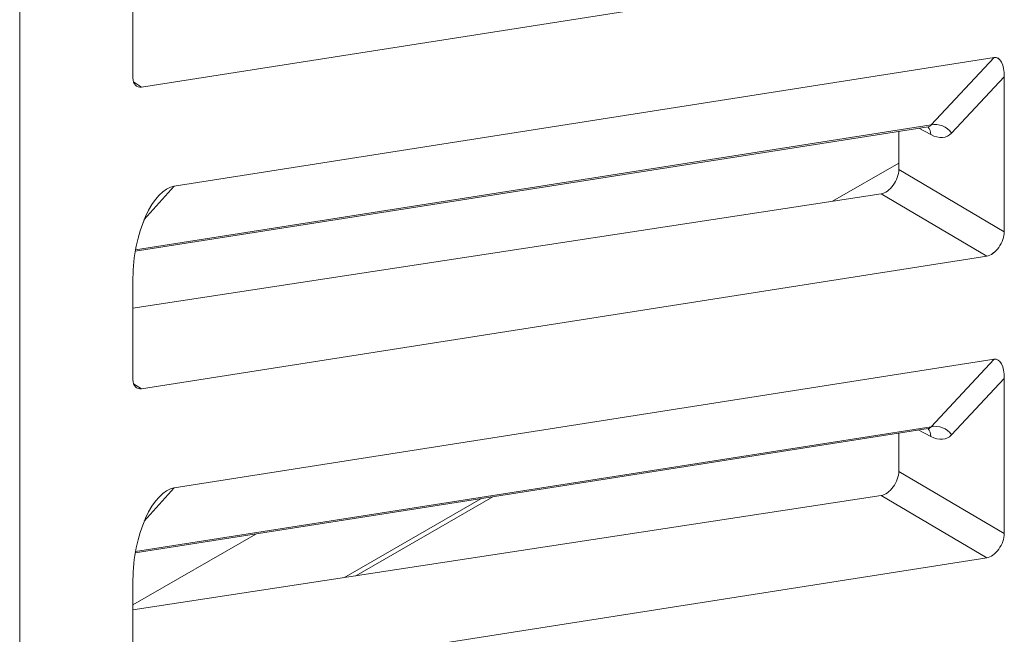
# Model space of a CAD drawing. Header units: millimetres. Extents: x -420 to 420, y -297 to 297.
# Tile 148 of 197: x 278 to 294, y 61 to 71. Entities that reach past the tile are written whole.
import ezdxf

# ---------------------------------------------------------------- set-up
doc = ezdxf.new("R2010")
doc.units = ezdxf.units.MM
doc.header["$MEASUREMENT"] = 0
doc.layers.add('layer 1', color=7, linetype='Continuous')

msp = doc.modelspace()

# ---------------------------------------------------------------- linework, layer by layer
at = {"layer": 'layer 1', "color": 7, "lineweight": 9}
for points in [[(277.6777, 75.9704), (277.6777, 75.9704), (277.6777, 44.2931), (277.6777, 44.2931)], [(279.6649, 69.6475), (279.6649, 69.6475), (293.4469, 71.8112), (293.4469, 71.8112)], [(279.5249, 71.4554), (279.5249, 71.4554), (279.5249, 69.7977), (279.5249, 69.7977)], [(280.1965, 68.0315), (280.1965, 68.0315), (293.5673, 70.1306), (293.5673, 70.1306)], [(292.5376, 69.0287), (292.5376, 69.0287), (293.5673, 70.1306), (293.5673, 70.1306)], [(293.7326, 69.8133), (293.7326, 70.014), (293.6642, 70.1457), (293.5673, 70.1306)], [(293.7326, 69.8133), (293.7326, 70.014), (293.6642, 70.1457), (293.5673, 70.1306)], [(293.7326, 69.8133), (293.7326, 70.014), (293.6642, 70.1457), (293.5673, 70.1306)], [(293.7326, 69.8133), (293.7326, 70.014), (293.6642, 70.1457), (293.5673, 70.1306)], [(293.7326, 69.8133), (293.7326, 70.014), (293.6642, 70.1457), (293.5673, 70.1306)], [(293.7326, 69.8133), (293.7326, 70.014), (293.6642, 70.1457), (293.5673, 70.1306)], [(293.7326, 69.8133), (293.7326, 70.014), (293.6642, 70.1457), (293.5673, 70.1306)], [(293.7326, 69.8133), (293.7326, 70.014), (293.6642, 70.1457), (293.5673, 70.1306)], [(293.7326, 69.8133), (293.7326, 70.014), (293.6642, 70.1457), (293.5673, 70.1306)], [(293.7326, 69.8133), (293.7326, 70.014), (293.6642, 70.1457), (293.5673, 70.1306)], [(293.7326, 69.8133), (293.7326, 70.014), (293.6642, 70.1457), (293.5673, 70.1306)], [(293.7326, 69.8133), (293.7326, 70.014), (293.6642, 70.1457), (293.5673, 70.1304)], [(293.7326, 69.8133), (293.7326, 70.014), (293.6642, 70.1457), (293.5673, 70.1304)], [(293.7326, 69.8133), (293.7326, 70.014), (293.6642, 70.1457), (293.5673, 70.1304)], [(293.7326, 69.8133), (293.7326, 70.014), (293.6642, 70.1457), (293.5673, 70.1304)], [(293.7326, 69.8133), (293.7326, 70.014), (293.6642, 70.1457), (293.5673, 70.1304)], [(293.7326, 69.8133), (293.7326, 70.014), (293.6642, 70.1457), (293.5673, 70.1304)], [(293.7326, 69.8133), (293.7326, 70.014), (293.6642, 70.1457), (293.5673, 70.1304)], [(293.7326, 69.8133), (293.7326, 70.014), (293.6642, 70.1457), (293.5673, 70.1304)], [(293.7326, 69.8132), (293.7326, 70.014), (293.6642, 70.1457), (293.5673, 70.1304)], [(293.7326, 69.8132), (293.7326, 70.014), (293.6642, 70.1457), (293.5673, 70.1304)], [(293.5673, 70.1306), (293.5673, 70.1306), (293.5673, 70.1304), (293.5673, 70.1304)], [(279.5249, 69.7977), (279.5249, 69.6944), (279.5809, 69.6343), (279.6649, 69.6475)], [(279.5249, 69.7977), (279.5249, 69.7977), (279.5249, 69.7977), (279.5249, 69.7977)], [(279.5249, 69.7977), (279.5249, 69.6944), (279.5809, 69.6343), (279.6649, 69.6475)], [(279.5249, 69.7977), (279.5249, 69.6944), (279.5809, 69.6343), (279.6649, 69.6475)], [(279.5249, 69.7977), (279.5249, 69.6944), (279.5809, 69.6343), (279.6649, 69.6475)], [(279.5249, 69.7977), (279.5249, 69.6944), (279.5809, 69.6343), (279.6649, 69.6475)], [(279.5249, 69.7977), (279.5249, 69.6944), (279.5809, 69.6343), (279.6649, 69.6475)], [(279.5249, 69.7977), (279.5249, 69.6944), (279.5809, 69.6343), (279.6649, 69.6475)], [(279.5249, 69.7977), (279.5249, 69.6944), (279.5809, 69.6343), (279.6649, 69.6475)], [(279.5249, 69.7977), (279.5249, 69.6944), (279.5809, 69.6343), (279.6649, 69.6475)], [(279.5249, 69.7977), (279.5249, 69.6944), (279.5809, 69.6343), (279.6649, 69.6475)], [(279.5249, 69.7977), (279.5249, 69.6944), (279.5809, 69.6343), (279.6649, 69.6475)], [(279.5249, 69.7977), (279.5249, 69.6944), (279.5809, 69.6343), (279.6649, 69.6475)], [(279.5249, 69.7977), (279.5249, 69.6944), (279.5809, 69.6343), (279.6649, 69.6474)], [(279.5249, 69.7977), (279.5249, 69.6942), (279.5809, 69.6343), (279.6649, 69.6474)], [(279.5249, 69.7977), (279.5249, 69.6942), (279.5809, 69.6343), (279.6649, 69.6474)], [(279.5249, 69.7977), (279.5249, 69.6942), (279.5809, 69.6343), (279.6649, 69.6474)], [(279.5249, 69.7977), (279.5249, 69.6942), (279.5809, 69.6343), (279.6649, 69.6474)], [(279.5249, 69.7977), (279.5249, 69.6942), (279.5809, 69.6343), (279.6649, 69.6474)], [(279.5249, 69.7977), (279.5249, 69.6942), (279.5809, 69.6343), (279.6649, 69.6474)], [(279.5249, 69.7977), (279.5249, 69.6942), (279.5809, 69.6343), (279.6649, 69.6474)], [(279.5249, 69.7977), (279.5249, 69.6942), (279.5809, 69.6343), (279.6649, 69.6474)], [(279.5347, 69.7298), (279.5347, 69.7298), (279.6649, 69.6475), (279.6649, 69.6475)], [(293.7326, 69.8133), (293.7326, 69.8133), (292.8735, 68.8939), (292.8735, 68.8939)], [(293.7326, 67.2853), (293.7326, 67.2853), (293.7326, 69.8133), (293.7326, 69.8133)], [(293.7326, 69.8133), (293.7326, 69.8133), (293.7326, 69.8132), (293.7326, 69.8132)], [(279.6649, 69.6475), (279.6649, 69.6475), (279.6649, 69.6474), (279.6649, 69.6474)], [(292.8735, 68.8939), (292.7987, 69.0021), (292.6665, 69.0554), (292.5376, 69.0287)], [(279.5624, 66.9679), (279.5624, 66.9679), (292.4913, 68.9975), (292.4913, 68.9975)], [(279.5666, 66.9924), (279.5666, 66.9924), (292.5376, 69.0287), (292.5376, 69.0287)], [(292.0123, 68.9224), (292.0123, 68.9224), (292.0123, 68.3001), (292.0123, 68.3001)], [(292.5325, 68.8709), (292.5325, 68.8709), (292.338, 68.9737), (292.338, 68.9737)], [(292.5325, 68.8709), (292.5351, 68.9176), (292.5184, 68.963), (292.4865, 68.9968)], [(292.4913, 68.9975), (292.512, 69.0007), (292.5277, 69.0114), (292.5376, 69.0287)], [(292.4913, 68.9975), (292.512, 69.0007), (292.5277, 69.0114), (292.5376, 69.0287)], [(292.4913, 68.9975), (292.512, 69.0007), (292.5277, 69.0114), (292.5376, 69.0287)], [(292.4913, 68.9975), (292.512, 69.0007), (292.5277, 69.0114), (292.5376, 69.0287)], [(292.4913, 68.9975), (292.512, 69.0007), (292.5277, 69.0114), (292.5376, 69.0287)], [(292.4913, 68.9975), (292.512, 69.0007), (292.5277, 69.0114), (292.5376, 69.0287)], [(292.4913, 68.9975), (292.512, 69.0007), (292.5277, 69.0114), (292.5376, 69.0287)], [(292.4913, 68.9975), (292.512, 69.0007), (292.5277, 69.0114), (292.5376, 69.0287)], [(292.4913, 68.9975), (292.512, 69.0007), (292.5277, 69.0114), (292.5376, 69.0287)], [(292.4913, 68.9975), (292.512, 69.0007), (292.5277, 69.0114), (292.5376, 69.0287)], [(292.4913, 68.9975), (292.512, 69.0007), (292.5277, 69.0114), (292.5376, 69.0287)], [(292.4913, 68.9975), (292.512, 69.0007), (292.5277, 69.0114), (292.5376, 69.0287)], [(292.4913, 68.9975), (292.512, 69.0007), (292.5277, 69.0114), (292.5376, 69.0287)], [(292.4913, 68.9975), (292.512, 69.0007), (292.5277, 69.0114), (292.5376, 69.0287)], [(292.4913, 68.9975), (292.512, 69.0007), (292.5277, 69.0114), (292.5376, 69.0287)], [(292.4913, 68.9975), (292.512, 69.0007), (292.5277, 69.0114), (292.5376, 69.0287)], [(292.4913, 68.9975), (292.512, 69.0007), (292.5277, 69.0114), (292.5376, 69.0287)], [(292.4913, 68.9975), (292.512, 69.0007), (292.5277, 69.0114), (292.5376, 69.0287)], [(292.4913, 68.9975), (292.512, 69.0007), (292.5277, 69.0114), (292.5376, 69.0287)], [(292.4913, 68.9975), (292.512, 69.0007), (292.5277, 69.0114), (292.5376, 69.0287)], [(292.4913, 68.9975), (292.512, 69.0007), (292.5277, 69.0114), (292.5376, 69.0287)], [(292.4913, 68.9975), (292.4913, 68.9975), (292.4913, 68.9975), (292.4913, 68.9975)], [(292.5325, 68.8709), (292.6677, 68.7999), (292.7935, 68.8083), (292.8735, 68.8939)], [(292.5325, 68.8709), (292.6677, 68.7999), (292.7935, 68.8083), (292.8735, 68.8939)], [(292.5325, 68.8709), (292.6677, 68.7999), (292.7935, 68.8083), (292.8735, 68.8939)], [(292.5325, 68.8709), (292.6677, 68.7999), (292.7935, 68.8083), (292.8735, 68.8939)], [(292.5325, 68.8709), (292.6677, 68.7999), (292.7935, 68.8083), (292.8735, 68.8939)], [(292.5325, 68.8709), (292.6677, 68.7999), (292.7935, 68.8083), (292.8735, 68.8939)], [(292.5325, 68.8709), (292.6677, 68.7999), (292.7935, 68.8083), (292.8735, 68.8939)], [(292.5325, 68.8709), (292.6677, 68.7999), (292.7935, 68.8083), (292.8735, 68.8939)], [(292.5325, 68.8709), (292.6677, 68.7999), (292.7935, 68.8083), (292.8735, 68.8939)], [(292.5325, 68.8709), (292.6677, 68.7999), (292.7935, 68.8083), (292.8735, 68.8939)], [(292.5325, 68.8709), (292.6677, 68.7999), (292.7935, 68.8083), (292.8735, 68.8939)], [(292.5325, 68.8709), (292.6677, 68.7999), (292.7935, 68.8083), (292.8735, 68.8939)], [(292.5325, 68.8709), (292.6677, 68.7999), (292.7935, 68.8083), (292.8735, 68.8939)], [(292.5325, 68.8709), (292.6677, 68.7999), (292.7935, 68.8083), (292.8735, 68.8939)], [(292.5325, 68.8709), (292.6677, 68.7999), (292.7935, 68.8083), (292.8735, 68.8939)], [(292.5325, 68.8709), (292.6677, 68.7999), (292.7935, 68.8083), (292.8735, 68.8939)], [(292.5325, 68.8709), (292.6677, 68.7999), (292.7935, 68.8083), (292.8735, 68.8939)], [(292.5325, 68.8709), (292.6677, 68.7999), (292.7935, 68.8083), (292.8735, 68.8939)], [(292.5325, 68.8709), (292.6677, 68.7996), (292.7935, 68.8083), (292.8735, 68.8939)], [(292.5325, 68.8709), (292.6677, 68.7996), (292.7935, 68.8083), (292.8735, 68.8939)], [(292.5325, 68.8709), (292.6677, 68.7996), (292.7935, 68.8083), (292.8735, 68.8939)], [(292.5376, 69.0287), (292.5376, 69.0287), (292.5376, 69.0287), (292.5376, 69.0287)], [(292.8735, 68.8939), (292.8735, 68.8939), (292.8735, 68.8939), (292.8735, 68.8939)], [(292.5325, 68.8709), (292.5325, 68.8709), (292.5325, 68.8709), (292.5325, 68.8709)], [(292.0123, 68.4074), (292.0123, 68.4074), (290.9315, 67.7836), (290.9315, 67.7836)], [(292.0123, 68.3001), (292.0123, 68.3001), (293.7326, 67.2853), (293.7326, 67.2853)], [(292.0123, 68.3001), (292.0123, 68.3001), (292.0123, 68.3001), (292.0123, 68.3001)], [(280.1965, 68.0315), (280.1965, 68.0315), (279.7091, 67.4861), (279.7091, 67.4861)], [(280.1965, 68.0315), (280.1965, 68.0315), (280.1965, 68.0315), (280.1965, 68.0315)], [(291.9209, 68.0466), (291.9209, 68.0466), (291.9209, 68.0464), (291.9209, 68.0464)], [(291.7248, 67.9049), (291.7248, 67.9049), (279.5249, 66.0382), (279.5249, 66.0382)], [(293.4469, 66.8889), (293.4469, 66.8889), (291.7248, 67.9049), (291.7248, 67.9049)], [(291.7248, 67.9049), (291.7248, 67.9049), (291.7248, 67.9049), (291.7248, 67.9049)], [(279.7296, 67.5335), (279.7296, 67.5335), (279.7296, 67.5333), (279.7296, 67.5333)], [(293.7326, 67.2853), (293.7326, 67.2853), (293.7326, 67.2853), (293.7326, 67.2853)], [(293.6419, 67.0313), (293.6419, 67.0313), (293.6419, 67.0313), (293.6419, 67.0313)], [(279.6649, 64.7253), (279.6649, 64.7253), (293.4469, 66.8889), (293.4469, 66.8889)], [(293.4469, 66.8889), (293.4469, 66.8889), (293.4469, 66.8889), (293.4469, 66.8889)], [(279.5249, 66.5331), (279.5249, 66.5331), (279.5249, 66.5331), (279.5249, 66.5331)], [(279.5249, 66.5331), (279.5249, 66.5331), (279.5249, 64.8756), (279.5249, 64.8756)], [(280.1965, 63.1094), (280.1965, 63.1094), (293.5673, 65.2084), (293.5673, 65.2084)], [(292.5376, 64.1067), (292.5376, 64.1067), (293.5673, 65.2084), (293.5673, 65.2084)], [(293.7326, 64.8913), (293.7326, 65.0921), (293.6642, 65.2236), (293.5673, 65.2084)], [(293.7326, 64.8913), (293.7326, 65.0921), (293.6642, 65.2236), (293.5673, 65.2084)], [(293.7326, 64.8913), (293.7326, 65.0921), (293.6642, 65.2236), (293.5673, 65.2084)], [(293.7326, 64.8913), (293.7326, 65.0921), (293.6642, 65.2236), (293.5673, 65.2084)], [(293.7326, 64.8913), (293.7326, 65.0921), (293.6642, 65.2236), (293.5673, 65.2084)], [(293.7326, 64.8911), (293.7326, 65.0921), (293.6642, 65.2236), (293.5673, 65.2084)], [(293.7326, 64.8911), (293.7326, 65.0921), (293.6642, 65.2236), (293.5673, 65.2084)], [(293.7326, 64.8911), (293.7326, 65.0921), (293.6642, 65.2236), (293.5673, 65.2084)], [(293.7326, 64.8911), (293.7326, 65.0921), (293.6642, 65.2236), (293.5673, 65.2084)], [(293.7326, 64.8911), (293.7326, 65.0921), (293.6642, 65.2236), (293.5673, 65.2084)], [(293.7326, 64.8911), (293.7326, 65.0921), (293.6642, 65.2236), (293.5673, 65.2084)], [(293.7326, 64.8911), (293.7326, 65.0921), (293.6642, 65.2236), (293.5673, 65.2084)], [(293.7326, 64.8911), (293.7326, 65.0921), (293.6642, 65.2236), (293.5673, 65.2084)], [(293.7326, 64.8911), (293.7326, 65.0921), (293.6642, 65.2236), (293.5673, 65.2084)], [(293.7326, 64.8911), (293.7326, 65.0921), (293.6642, 65.2236), (293.5673, 65.2084)], [(293.7326, 64.8911), (293.7326, 65.0921), (293.6642, 65.2236), (293.5673, 65.2084)], [(293.7326, 64.8911), (293.7326, 65.0921), (293.6642, 65.2236), (293.5673, 65.2084)], [(293.7326, 64.8911), (293.7326, 65.0921), (293.6642, 65.2236), (293.5673, 65.2084)], [(293.7326, 64.8911), (293.7326, 65.0921), (293.6642, 65.2236), (293.5673, 65.2084)], [(293.7326, 64.8911), (293.7326, 65.0921), (293.6642, 65.2236), (293.5673, 65.2084)], [(293.7326, 64.8911), (293.7326, 65.0921), (293.6642, 65.2236), (293.5673, 65.2084)], [(293.5673, 65.2084), (293.5673, 65.2084), (293.5673, 65.2084), (293.5673, 65.2084)], [(279.5249, 64.8756), (279.5249, 64.7722), (279.5809, 64.7123), (279.6649, 64.7253)], [(279.5249, 64.8756), (279.5249, 64.8756), (279.5249, 64.8756), (279.5249, 64.8756)], [(279.5249, 64.8756), (279.5249, 64.7722), (279.5809, 64.7123), (279.6649, 64.7253)], [(279.5249, 64.8756), (279.5249, 64.7722), (279.5809, 64.7123), (279.6649, 64.7253)], [(279.5249, 64.8756), (279.5249, 64.7722), (279.5809, 64.7123), (279.6649, 64.7253)], [(279.5249, 64.8756), (279.5249, 64.7722), (279.5809, 64.7123), (279.6649, 64.7253)], [(279.5249, 64.8756), (279.5249, 64.7722), (279.5809, 64.7123), (279.6649, 64.7253)], [(279.5249, 64.8756), (279.5249, 64.7722), (279.5809, 64.7123), (279.6649, 64.7253)], [(279.5249, 64.8756), (279.5249, 64.7722), (279.5809, 64.7123), (279.6649, 64.7253)], [(279.5249, 64.8756), (279.5249, 64.7722), (279.5809, 64.7123), (279.6649, 64.7253)], [(279.5249, 64.8756), (279.5249, 64.7722), (279.5809, 64.7123), (279.6649, 64.7253)], [(279.5249, 64.8756), (279.5249, 64.7722), (279.5809, 64.7123), (279.6649, 64.7253)], [(279.5249, 64.8756), (279.5249, 64.7722), (279.5809, 64.7123), (279.6649, 64.7253)], [(279.5249, 64.8756), (279.5249, 64.7722), (279.5809, 64.7121), (279.6649, 64.7253)], [(279.5249, 64.8756), (279.5249, 64.7722), (279.5809, 64.7121), (279.6649, 64.7253)], [(279.5249, 64.8756), (279.5249, 64.7722), (279.5809, 64.7121), (279.6649, 64.7253)], [(279.5249, 64.8756), (279.5249, 64.7722), (279.5809, 64.7121), (279.6649, 64.7253)], [(279.5249, 64.8756), (279.5249, 64.7722), (279.5809, 64.7121), (279.6649, 64.7253)], [(279.5249, 64.8756), (279.5249, 64.7722), (279.5809, 64.7121), (279.6649, 64.7253)], [(279.5249, 64.8756), (279.5249, 64.7722), (279.5809, 64.7121), (279.6649, 64.7253)], [(279.5249, 64.8756), (279.5249, 64.7722), (279.5809, 64.7121), (279.6649, 64.7253)], [(279.5249, 64.8756), (279.5249, 64.7722), (279.5809, 64.7121), (279.6649, 64.7253)], [(293.7326, 64.8913), (293.7326, 64.8913), (292.8735, 63.9718), (292.8735, 63.9718)], [(293.7326, 62.3632), (293.7326, 62.3632), (293.7326, 64.8913), (293.7326, 64.8913)], [(293.7326, 64.8913), (293.7326, 64.8913), (293.7326, 64.8911), (293.7326, 64.8911)], [(279.5347, 64.8075), (279.5347, 64.8075), (279.6649, 64.7253), (279.6649, 64.7253)], [(279.6649, 64.7253), (279.6649, 64.7253), (279.6649, 64.7253), (279.6649, 64.7253)], [(279.5624, 62.046), (279.5624, 62.046), (292.4913, 64.0756), (292.4913, 64.0756)], [(279.5666, 62.0705), (279.5666, 62.0705), (292.5376, 64.1067), (292.5376, 64.1067)], [(292.5325, 63.949), (292.5351, 63.9954), (292.5184, 64.041), (292.4865, 64.0747)], [(292.4913, 64.0756), (292.512, 64.0788), (292.5277, 64.0894), (292.5376, 64.1067)], [(292.4913, 64.0756), (292.512, 64.0788), (292.5277, 64.0894), (292.5376, 64.1067)], [(292.4913, 64.0756), (292.512, 64.0788), (292.5277, 64.0894), (292.5376, 64.1067)], [(292.4913, 64.0756), (292.512, 64.0788), (292.5277, 64.0894), (292.5376, 64.1067)], [(292.4913, 64.0756), (292.512, 64.0788), (292.5277, 64.0894), (292.5376, 64.1067)], [(292.4913, 64.0756), (292.512, 64.0788), (292.5277, 64.0894), (292.5376, 64.1067)], [(292.4913, 64.0756), (292.512, 64.0788), (292.5277, 64.0894), (292.5376, 64.1067)], [(292.4913, 64.0756), (292.512, 64.0788), (292.5277, 64.0894), (292.5376, 64.1067)], [(292.4913, 64.0756), (292.512, 64.0788), (292.5277, 64.0894), (292.5376, 64.1067)], [(292.4913, 64.0756), (292.512, 64.0788), (292.5277, 64.0894), (292.5376, 64.1067)], [(292.4913, 64.0756), (292.512, 64.0788), (292.5277, 64.0894), (292.5376, 64.1067)], [(292.4913, 64.0756), (292.512, 64.0788), (292.5277, 64.0894), (292.5376, 64.1067)], [(292.4913, 64.0756), (292.512, 64.0788), (292.5277, 64.0894), (292.5376, 64.1067)], [(292.4913, 64.0756), (292.512, 64.0788), (292.5277, 64.0894), (292.5376, 64.1067)], [(292.4913, 64.0756), (292.512, 64.0788), (292.5277, 64.0894), (292.5376, 64.1067)], [(292.4913, 64.0756), (292.512, 64.0788), (292.5277, 64.0894), (292.5376, 64.1067)], [(292.4913, 64.0756), (292.512, 64.0788), (292.5277, 64.0894), (292.5376, 64.1067)], [(292.4913, 64.0756), (292.512, 64.0788), (292.5277, 64.0894), (292.5376, 64.1067)], [(292.4913, 64.0756), (292.512, 64.0788), (292.5277, 64.0892), (292.5376, 64.1067)], [(292.4913, 64.0756), (292.512, 64.0788), (292.5277, 64.0892), (292.5376, 64.1067)], [(292.4913, 64.0756), (292.512, 64.0788), (292.5277, 64.0892), (292.5376, 64.1067)], [(292.4913, 64.0756), (292.4913, 64.0756), (292.4913, 64.0756), (292.4913, 64.0756)], [(292.8735, 63.9718), (292.7987, 64.0802), (292.6665, 64.1332), (292.5376, 64.1067)], [(292.5376, 64.1067), (292.5376, 64.1067), (292.5376, 64.1067), (292.5376, 64.1067)], [(292.0123, 64.0004), (292.0123, 64.0004), (292.0123, 63.3781), (292.0123, 63.3781)], [(292.5325, 63.949), (292.5325, 63.949), (292.338, 64.0515), (292.338, 64.0515)], [(292.5325, 63.949), (292.6677, 63.8778), (292.7935, 63.8863), (292.8735, 63.9718)], [(292.5325, 63.949), (292.6677, 63.8778), (292.7935, 63.8863), (292.8735, 63.9718)], [(292.5325, 63.949), (292.6677, 63.8778), (292.7935, 63.8863), (292.8735, 63.9718)], [(292.5325, 63.949), (292.6677, 63.8778), (292.7935, 63.8863), (292.8735, 63.9718)], [(292.5325, 63.949), (292.6677, 63.8778), (292.7935, 63.8863), (292.8735, 63.9718)], [(292.5325, 63.949), (292.6677, 63.8777), (292.7935, 63.8863), (292.8735, 63.9718)], [(292.5325, 63.949), (292.6677, 63.8777), (292.7935, 63.8863), (292.8735, 63.9718)], [(292.5325, 63.949), (292.6677, 63.8777), (292.7935, 63.8863), (292.8735, 63.9718)], [(292.5325, 63.949), (292.6677, 63.8777), (292.7935, 63.886), (292.8735, 63.9718)], [(292.5325, 63.949), (292.6677, 63.8777), (292.7935, 63.886), (292.8735, 63.9718)], [(292.5325, 63.949), (292.6677, 63.8777), (292.7935, 63.886), (292.8735, 63.9718)], [(292.5325, 63.949), (292.6677, 63.8777), (292.7935, 63.886), (292.8735, 63.9718)], [(292.5325, 63.949), (292.6677, 63.8777), (292.7935, 63.886), (292.8735, 63.9718)], [(292.5325, 63.949), (292.6677, 63.8777), (292.7935, 63.886), (292.8735, 63.9718)], [(292.5325, 63.949), (292.6677, 63.8777), (292.7935, 63.886), (292.8735, 63.9718)], [(292.5325, 63.949), (292.6677, 63.8777), (292.7935, 63.886), (292.8735, 63.9718)], [(292.5325, 63.949), (292.6677, 63.8777), (292.7935, 63.886), (292.8735, 63.9718)], [(292.5325, 63.949), (292.6677, 63.8777), (292.7935, 63.886), (292.8735, 63.9718)], [(292.5325, 63.949), (292.6677, 63.8777), (292.7935, 63.886), (292.8735, 63.9718)], [(292.5325, 63.949), (292.6677, 63.8777), (292.7935, 63.886), (292.8735, 63.9718)], [(292.5325, 63.949), (292.6677, 63.8777), (292.7935, 63.886), (292.8735, 63.9718)], [(292.5325, 63.949), (292.5325, 63.949), (292.5325, 63.949), (292.5325, 63.949)], [(292.8735, 63.9718), (292.8735, 63.9718), (292.8735, 63.9718), (292.8735, 63.9718)], [(292.0123, 63.3781), (292.0123, 63.3781), (293.7326, 62.3632), (293.7326, 62.3632)], [(292.0123, 63.3781), (292.0123, 63.3781), (292.0123, 63.3781), (292.0123, 63.3781)], [(280.1965, 63.1094), (280.1965, 63.1094), (279.7091, 62.564), (279.7091, 62.564)], [(280.1965, 63.1094), (280.1965, 63.1094), (280.1965, 63.1092), (280.1965, 63.1092)], [(291.9209, 63.1245), (291.9209, 63.1245), (291.9209, 63.1243), (291.9209, 63.1243)], [(291.7248, 62.9828), (291.7248, 62.9828), (279.5249, 61.1162), (279.5249, 61.1162)], [(283.1588, 61.6722), (283.1588, 61.6722), (285.3912, 62.9609), (285.3912, 62.9609)], [(293.4469, 61.967), (293.4469, 61.967), (291.7248, 62.9828), (291.7248, 62.9828)], [(291.7248, 62.9828), (291.7248, 62.9828), (291.7248, 62.9827), (291.7248, 62.9827)], [(282.9656, 61.6427), (282.9656, 61.6427), (285.1962, 62.9303), (285.1962, 62.9303)], [(279.7296, 62.6114), (279.7296, 62.6114), (279.7296, 62.6114), (279.7296, 62.6114)], [(281.5266, 62.3542), (281.5266, 62.3542), (279.5249, 61.1986), (279.5249, 61.1986)], [(293.7326, 62.3632), (293.7326, 62.3632), (293.7326, 62.3632), (293.7326, 62.3632)], [(293.6419, 62.1092), (293.6419, 62.1092), (293.6419, 62.1092), (293.6419, 62.1092)], [(279.6649, 59.8034), (279.6649, 59.8034), (293.4469, 61.967), (293.4469, 61.967)], [(293.4469, 61.967), (293.4469, 61.967), (293.4469, 61.967), (293.4469, 61.967)], [(279.5249, 61.6111), (279.5249, 61.6111), (279.5249, 61.6111), (279.5249, 61.6111)], [(279.5249, 61.6111), (279.5249, 61.6111), (279.5249, 59.9537), (279.5249, 59.9537)]]:
    msp.add_open_spline(points, degree=3, dxfattribs=at)
for points in [[(292.4869, 68.9949), (292.4955, 68.996), (292.5041, 68.997), (292.5002, 68.9982), (292.5002, 68.9982), (292.5002, 68.9982), (292.4999, 68.9982), (292.4999, 68.9982)], [(291.7248, 67.9049), (291.7904, 67.9149), (291.8638, 67.9678), (291.9209, 68.0466), (291.9209, 68.0466), (291.9781, 68.1253), (292.0123, 68.2199), (292.0123, 68.3001)], [(291.7248, 67.9049), (291.7904, 67.9149), (291.8638, 67.9678), (291.9209, 68.0466), (291.9209, 68.0466), (291.9781, 68.1253), (292.0123, 68.2199), (292.0123, 68.3001)], [(291.7248, 67.9049), (291.7904, 67.9149), (291.8638, 67.9678), (291.9209, 68.0466), (291.9209, 68.0466), (291.9781, 68.1251), (292.0123, 68.2199), (292.0123, 68.3001)], [(291.7248, 67.9049), (291.7904, 67.9149), (291.8638, 67.9678), (291.9209, 68.0466), (291.9209, 68.0466), (291.9781, 68.1251), (292.0123, 68.2199), (292.0123, 68.3001)], [(291.7248, 67.9049), (291.7904, 67.9149), (291.8638, 67.9678), (291.9209, 68.0466), (291.9209, 68.0466), (291.9781, 68.1251), (292.0123, 68.2199), (292.0123, 68.3001)], [(291.7248, 67.9049), (291.7904, 67.9149), (291.8638, 67.9678), (291.9209, 68.0466), (291.9209, 68.0466), (291.9781, 68.1251), (292.0123, 68.2199), (292.0123, 68.3001)], [(291.7248, 67.9049), (291.7904, 67.9149), (291.8638, 67.9678), (291.9209, 68.0466), (291.9209, 68.0466), (291.9781, 68.1251), (292.0123, 68.2199), (292.0123, 68.3001)], [(291.7248, 67.9049), (291.7904, 67.9149), (291.8638, 67.9678), (291.9209, 68.0466), (291.9209, 68.0466), (291.9781, 68.1251), (292.0123, 68.2199), (292.0123, 68.3001)], [(291.7248, 67.9049), (291.7904, 67.9149), (291.8638, 67.9678), (291.9209, 68.0466), (291.9209, 68.0466), (291.9781, 68.1251), (292.0123, 68.2199), (292.0123, 68.3001)], [(291.7248, 67.9049), (291.7904, 67.9149), (291.8638, 67.9678), (291.9209, 68.0466), (291.9209, 68.0466), (291.9781, 68.1251), (292.0123, 68.2199), (292.0123, 68.3001)], [(291.7248, 67.9049), (291.7904, 67.9149), (291.8638, 67.9678), (291.9209, 68.0466), (291.9209, 68.0466), (291.9781, 68.1251), (292.0123, 68.2199), (292.0123, 68.3001)], [(291.7248, 67.9049), (291.7904, 67.9149), (291.8638, 67.9678), (291.9209, 68.0466), (291.9209, 68.0466), (291.9781, 68.1251), (292.0123, 68.2199), (292.0123, 68.3001)], [(291.7248, 67.9049), (291.7904, 67.9149), (291.8638, 67.9678), (291.9209, 68.0466), (291.9209, 68.0466), (291.9781, 68.1251), (292.0123, 68.2199), (292.0123, 68.3001)], [(291.7248, 67.9049), (291.7904, 67.9149), (291.8638, 67.9678), (291.9209, 68.0466), (291.9209, 68.0466), (291.9781, 68.1251), (292.0123, 68.2199), (292.0123, 68.3001)], [(291.7248, 67.9049), (291.7904, 67.9149), (291.8638, 67.9678), (291.9209, 68.0466), (291.9209, 68.0466), (291.9781, 68.1251), (292.0123, 68.2199), (292.0123, 68.3001)], [(291.7248, 67.9049), (291.7904, 67.9149), (291.8638, 67.9678), (291.9209, 68.0466), (291.9209, 68.0466), (291.9781, 68.1251), (292.0123, 68.2199), (292.0123, 68.3001)], [(291.7248, 67.9049), (291.7904, 67.9149), (291.8638, 67.9678), (291.9209, 68.0466), (291.9209, 68.0466), (291.9781, 68.1251), (292.0123, 68.2197), (292.0123, 68.3001)], [(291.7248, 67.9049), (291.7904, 67.9149), (291.8638, 67.9678), (291.9209, 68.0464), (291.9209, 68.0464), (291.9781, 68.1251), (292.0123, 68.2197), (292.0123, 68.3001)], [(291.7248, 67.9049), (291.7904, 67.9149), (291.8638, 67.9678), (291.9209, 68.0464), (291.9209, 68.0464), (291.9781, 68.1251), (292.0123, 68.2197), (292.0123, 68.3001)], [(291.7248, 67.9049), (291.7904, 67.9149), (291.8638, 67.9678), (291.9209, 68.0464), (291.9209, 68.0464), (291.9781, 68.1251), (292.0123, 68.2197), (292.0123, 68.3001)], [(291.7248, 67.9049), (291.7904, 67.9149), (291.8638, 67.9678), (291.9209, 68.0464), (291.9209, 68.0464), (291.9781, 68.1251), (292.0123, 68.2197), (292.0123, 68.3001)], [(280.1965, 68.0315), (280.0303, 68.0053), (279.8594, 67.8229), (279.7296, 67.5335), (279.7296, 67.5335), (279.5998, 67.244), (279.5249, 66.8775), (279.5249, 66.5331)], [(280.1965, 68.0315), (280.0303, 68.0053), (279.8594, 67.8229), (279.7296, 67.5335), (279.7296, 67.5335), (279.5998, 67.244), (279.5249, 66.8775), (279.5249, 66.5331)], [(280.1965, 68.0315), (280.0303, 68.0053), (279.8594, 67.8229), (279.7296, 67.5335), (279.7296, 67.5335), (279.5998, 67.244), (279.5249, 66.8775), (279.5249, 66.5331)], [(280.1965, 68.0315), (280.0303, 68.0053), (279.8594, 67.8229), (279.7296, 67.5333), (279.7296, 67.5333), (279.5998, 67.244), (279.5249, 66.8775), (279.5249, 66.5331)], [(280.1965, 68.0315), (280.0303, 68.0053), (279.8594, 67.8229), (279.7296, 67.5333), (279.7296, 67.5333), (279.5998, 67.244), (279.5249, 66.8775), (279.5249, 66.5331)], [(280.1965, 68.0315), (280.0303, 68.0053), (279.8594, 67.8229), (279.7296, 67.5333), (279.7296, 67.5333), (279.5998, 67.244), (279.5249, 66.8775), (279.5249, 66.5331)], [(280.1965, 68.0315), (280.0303, 68.0053), (279.8594, 67.8229), (279.7296, 67.5333), (279.7296, 67.5333), (279.5998, 67.244), (279.5249, 66.8775), (279.5249, 66.5331)], [(280.1965, 68.0315), (280.0303, 68.0053), (279.8594, 67.8229), (279.7296, 67.5333), (279.7296, 67.5333), (279.5998, 67.244), (279.5249, 66.8775), (279.5249, 66.5331)], [(280.1965, 68.0315), (280.0303, 68.0053), (279.8594, 67.8229), (279.7296, 67.5333), (279.7296, 67.5333), (279.5998, 67.244), (279.5249, 66.8775), (279.5249, 66.5331)], [(280.1965, 68.0315), (280.0303, 68.0053), (279.8594, 67.8229), (279.7296, 67.5333), (279.7296, 67.5333), (279.5998, 67.244), (279.5249, 66.8775), (279.5249, 66.5331)], [(280.1965, 68.0315), (280.0303, 68.0053), (279.8594, 67.8229), (279.7296, 67.5333), (279.7296, 67.5333), (279.5998, 67.244), (279.5249, 66.8775), (279.5249, 66.5331)], [(280.1965, 68.0315), (280.0303, 68.0053), (279.8594, 67.8229), (279.7296, 67.5333), (279.7296, 67.5333), (279.5998, 67.244), (279.5249, 66.8775), (279.5249, 66.5331)], [(280.1965, 68.0315), (280.0303, 68.0053), (279.8594, 67.8229), (279.7296, 67.5333), (279.7296, 67.5333), (279.5998, 67.244), (279.5249, 66.8775), (279.5249, 66.5331)], [(280.1965, 68.0315), (280.0303, 68.0053), (279.8594, 67.8229), (279.7296, 67.5333), (279.7296, 67.5333), (279.5998, 67.244), (279.5249, 66.8775), (279.5249, 66.5331)], [(280.1965, 68.0315), (280.0303, 68.0053), (279.8594, 67.8229), (279.7296, 67.5333), (279.7296, 67.5333), (279.5998, 67.244), (279.5249, 66.8775), (279.5249, 66.5331)], [(280.1965, 68.0315), (280.0303, 68.0053), (279.8594, 67.8229), (279.7296, 67.5333), (279.7296, 67.5333), (279.5998, 67.244), (279.5249, 66.8775), (279.5249, 66.5331)], [(280.1965, 68.0315), (280.0303, 68.0053), (279.8594, 67.8229), (279.7296, 67.5333), (279.7296, 67.5333), (279.5998, 67.244), (279.5249, 66.8775), (279.5249, 66.5331)], [(280.1965, 68.0315), (280.0303, 68.0053), (279.8594, 67.8229), (279.7296, 67.5333), (279.7296, 67.5333), (279.5998, 67.244), (279.5249, 66.8775), (279.5249, 66.5331)], [(280.1965, 68.0315), (280.0303, 68.0053), (279.8594, 67.8229), (279.7296, 67.5333), (279.7296, 67.5333), (279.5998, 67.244), (279.5249, 66.8775), (279.5249, 66.5331)], [(280.1965, 68.0315), (280.0303, 68.0053), (279.8594, 67.8229), (279.7296, 67.5333), (279.7296, 67.5333), (279.5998, 67.244), (279.5249, 66.8775), (279.5249, 66.5331)], [(280.1965, 68.0315), (280.0303, 68.0053), (279.8594, 67.8229), (279.7296, 67.5333), (279.7296, 67.5333), (279.5998, 67.244), (279.5249, 66.8775), (279.5249, 66.5331)], [(293.4469, 66.8889), (293.5123, 66.8993), (293.585, 66.9525), (293.6419, 67.0313), (293.6419, 67.0313), (293.6989, 67.1103), (293.7326, 67.2051), (293.7326, 67.2853)], [(293.4469, 66.8889), (293.5123, 66.8993), (293.585, 66.9525), (293.6419, 67.0313), (293.6419, 67.0313), (293.6989, 67.1103), (293.7326, 67.2051), (293.7326, 67.2853)], [(293.4469, 66.8889), (293.5123, 66.8993), (293.585, 66.9525), (293.6419, 67.0313), (293.6419, 67.0313), (293.6989, 67.1103), (293.7326, 67.2051), (293.7326, 67.2853)], [(293.4469, 66.8889), (293.5123, 66.8993), (293.585, 66.9525), (293.6419, 67.0313), (293.6419, 67.0313), (293.6989, 67.1103), (293.7326, 67.2051), (293.7326, 67.2853)], [(293.4469, 66.8889), (293.5123, 66.8993), (293.585, 66.9523), (293.6419, 67.0313), (293.6419, 67.0313), (293.6989, 67.1103), (293.7326, 67.2051), (293.7326, 67.2853)], [(293.4469, 66.8889), (293.5123, 66.8993), (293.585, 66.9523), (293.6419, 67.0313), (293.6419, 67.0313), (293.6989, 67.1103), (293.7326, 67.2051), (293.7326, 67.2853)], [(293.4469, 66.8889), (293.5123, 66.8993), (293.585, 66.9523), (293.6419, 67.0313), (293.6419, 67.0313), (293.6989, 67.1103), (293.7326, 67.2051), (293.7326, 67.2853)], [(293.4469, 66.8889), (293.5123, 66.8993), (293.585, 66.9523), (293.6419, 67.0313), (293.6419, 67.0313), (293.6989, 67.1103), (293.7326, 67.2051), (293.7326, 67.2853)], [(293.4469, 66.8889), (293.5123, 66.8993), (293.585, 66.9523), (293.6419, 67.0313), (293.6419, 67.0313), (293.6989, 67.1103), (293.7326, 67.2049), (293.7326, 67.2853)], [(293.4469, 66.8889), (293.5123, 66.8993), (293.585, 66.9523), (293.6419, 67.0313), (293.6419, 67.0313), (293.6989, 67.1103), (293.7326, 67.2049), (293.7326, 67.2853)], [(293.4469, 66.8889), (293.5123, 66.8993), (293.585, 66.9523), (293.6419, 67.0313), (293.6419, 67.0313), (293.6989, 67.1103), (293.7326, 67.2049), (293.7326, 67.2853)], [(293.4469, 66.8889), (293.5123, 66.8993), (293.585, 66.9523), (293.6419, 67.0313), (293.6419, 67.0313), (293.6989, 67.1103), (293.7326, 67.2049), (293.7326, 67.2853)], [(293.4469, 66.8889), (293.5123, 66.8993), (293.585, 66.9523), (293.6419, 67.0313), (293.6419, 67.0313), (293.6989, 67.1103), (293.7326, 67.2049), (293.7326, 67.2853)], [(293.4469, 66.8889), (293.5123, 66.8993), (293.585, 66.9523), (293.6419, 67.0313), (293.6419, 67.0313), (293.6989, 67.1103), (293.7326, 67.2049), (293.7326, 67.2853)], [(293.4469, 66.8889), (293.5123, 66.8993), (293.585, 66.9523), (293.6419, 67.0313), (293.6419, 67.0313), (293.6989, 67.1103), (293.7326, 67.2049), (293.7326, 67.2853)], [(293.4469, 66.8889), (293.5123, 66.8993), (293.585, 66.9523), (293.6419, 67.0313), (293.6419, 67.0313), (293.6989, 67.1103), (293.7326, 67.2049), (293.7326, 67.2853)], [(293.4469, 66.8889), (293.5123, 66.8993), (293.585, 66.9523), (293.6419, 67.0313), (293.6419, 67.0313), (293.6989, 67.1103), (293.7326, 67.2049), (293.7326, 67.2853)], [(293.4469, 66.8889), (293.5123, 66.8993), (293.585, 66.9523), (293.6419, 67.0313), (293.6419, 67.0313), (293.6989, 67.1103), (293.7326, 67.2049), (293.7326, 67.2853)], [(293.4469, 66.8889), (293.5123, 66.8993), (293.585, 66.9523), (293.6419, 67.0313), (293.6419, 67.0313), (293.6989, 67.1103), (293.7326, 67.2049), (293.7326, 67.2853)], [(293.4469, 66.8889), (293.5123, 66.8993), (293.585, 66.9523), (293.6419, 67.0313), (293.6419, 67.0313), (293.6989, 67.1103), (293.7326, 67.2049), (293.7326, 67.2853)], [(293.4469, 66.8889), (293.5123, 66.8993), (293.585, 66.9523), (293.6419, 67.0313), (293.6419, 67.0313), (293.6989, 67.1103), (293.7326, 67.2049), (293.7326, 67.2853)], [(292.4869, 64.0729), (292.4955, 64.0739), (292.5041, 64.0749), (292.5002, 64.0761), (292.5002, 64.0761), (292.5002, 64.0761), (292.4999, 64.0761), (292.4999, 64.0761)], [(291.7248, 62.9828), (291.7904, 62.993), (291.8638, 63.0458), (291.9209, 63.1245), (291.9209, 63.1245), (291.9781, 63.2031), (292.0123, 63.298), (292.0123, 63.3781)], [(291.7248, 62.9828), (291.7904, 62.993), (291.8638, 63.0458), (291.9209, 63.1245), (291.9209, 63.1245), (291.9781, 63.2031), (292.0123, 63.298), (292.0123, 63.3781)], [(291.7248, 62.9828), (291.7904, 62.993), (291.8638, 63.0458), (291.9209, 63.1245), (291.9209, 63.1245), (291.9781, 63.2031), (292.0123, 63.298), (292.0123, 63.3781)], [(291.7248, 62.9828), (291.7904, 62.993), (291.8638, 63.0458), (291.9209, 63.1245), (291.9209, 63.1245), (291.9781, 63.2031), (292.0123, 63.2978), (292.0123, 63.3781)], [(291.7248, 62.9828), (291.7904, 62.993), (291.8638, 63.0458), (291.9209, 63.1243), (291.9209, 63.1243), (291.9781, 63.2031), (292.0123, 63.2978), (292.0123, 63.3781)], [(291.7248, 62.9828), (291.7904, 62.993), (291.8638, 63.0458), (291.9209, 63.1243), (291.9209, 63.1243), (291.9781, 63.2031), (292.0123, 63.2978), (292.0123, 63.3781)], [(291.7248, 62.9828), (291.7904, 62.993), (291.8638, 63.0458), (291.9209, 63.1243), (291.9209, 63.1243), (291.9781, 63.2031), (292.0123, 63.2978), (292.0123, 63.3781)], [(291.7248, 62.9828), (291.7904, 62.993), (291.8638, 63.0458), (291.9209, 63.1243), (291.9209, 63.1243), (291.9781, 63.2031), (292.0123, 63.2978), (292.0123, 63.3781)], [(291.7248, 62.9828), (291.7904, 62.993), (291.8638, 63.0458), (291.9209, 63.1243), (291.9209, 63.1243), (291.9781, 63.2031), (292.0123, 63.2978), (292.0123, 63.3781)], [(291.7248, 62.9828), (291.7904, 62.993), (291.8638, 63.0458), (291.9209, 63.1243), (291.9209, 63.1243), (291.9781, 63.2031), (292.0123, 63.2978), (292.0123, 63.3781)], [(291.7248, 62.9828), (291.7904, 62.993), (291.8638, 63.0458), (291.9209, 63.1243), (291.9209, 63.1243), (291.9781, 63.2031), (292.0123, 63.2978), (292.0123, 63.3781)], [(291.7248, 62.9828), (291.7904, 62.993), (291.8638, 63.0458), (291.9209, 63.1243), (291.9209, 63.1243), (291.9781, 63.2031), (292.0123, 63.2978), (292.0123, 63.3781)], [(291.7248, 62.9828), (291.7904, 62.993), (291.8638, 63.0458), (291.9209, 63.1243), (291.9209, 63.1243), (291.9781, 63.2031), (292.0123, 63.2978), (292.0123, 63.3781)], [(291.7248, 62.9828), (291.7904, 62.993), (291.8638, 63.0458), (291.9209, 63.1243), (291.9209, 63.1243), (291.9781, 63.2031), (292.0123, 63.2978), (292.0123, 63.3781)], [(291.7248, 62.9827), (291.7904, 62.993), (291.8638, 63.0458), (291.9209, 63.1243), (291.9209, 63.1243), (291.9781, 63.2031), (292.0123, 63.2978), (292.0123, 63.3781)], [(291.7248, 62.9827), (291.7904, 62.993), (291.8638, 63.0458), (291.9209, 63.1243), (291.9209, 63.1243), (291.9781, 63.2031), (292.0123, 63.2978), (292.0123, 63.3781)], [(291.7248, 62.9827), (291.7904, 62.9927), (291.8638, 63.0458), (291.9209, 63.1243), (291.9209, 63.1243), (291.9781, 63.2031), (292.0123, 63.2978), (292.0123, 63.3781)], [(291.7248, 62.9827), (291.7904, 62.9927), (291.8638, 63.0458), (291.9209, 63.1243), (291.9209, 63.1243), (291.9781, 63.2031), (292.0123, 63.2978), (292.0123, 63.3781)], [(291.7248, 62.9827), (291.7904, 62.9927), (291.8638, 63.0458), (291.9209, 63.1243), (291.9209, 63.1243), (291.9781, 63.2031), (292.0123, 63.2978), (292.0123, 63.3781)], [(291.7248, 62.9827), (291.7904, 62.9927), (291.8638, 63.0455), (291.9209, 63.1243), (291.9209, 63.1243), (291.9781, 63.2031), (292.0123, 63.2978), (292.0123, 63.3781)], [(291.7248, 62.9827), (291.7904, 62.9927), (291.8638, 63.0455), (291.9209, 63.1243), (291.9209, 63.1243), (291.9781, 63.2031), (292.0123, 63.2978), (292.0123, 63.3781)], [(280.1965, 63.1094), (280.0303, 63.0834), (279.8594, 62.9009), (279.7296, 62.6114), (279.7296, 62.6114), (279.5998, 62.3221), (279.5249, 61.9555), (279.5249, 61.6111)], [(280.1965, 63.1094), (280.0303, 63.0834), (279.8594, 62.9009), (279.7296, 62.6114), (279.7296, 62.6114), (279.5998, 62.3221), (279.5249, 61.9555), (279.5249, 61.6111)], [(280.1965, 63.1094), (280.0303, 63.0834), (279.8594, 62.9009), (279.7296, 62.6114), (279.7296, 62.6114), (279.5998, 62.3221), (279.5249, 61.9555), (279.5249, 61.6111)], [(280.1965, 63.1094), (280.0303, 63.0834), (279.8594, 62.9009), (279.7296, 62.6114), (279.7296, 62.6114), (279.5998, 62.3221), (279.5249, 61.9555), (279.5249, 61.6111)], [(280.1965, 63.1094), (280.0303, 63.0834), (279.8594, 62.9009), (279.7296, 62.6114), (279.7296, 62.6114), (279.5998, 62.3221), (279.5249, 61.9555), (279.5249, 61.6111)], [(280.1965, 63.1094), (280.0303, 63.0834), (279.8594, 62.9009), (279.7296, 62.6114), (279.7296, 62.6114), (279.5998, 62.3221), (279.5249, 61.9555), (279.5249, 61.6111)], [(280.1965, 63.1094), (280.0303, 63.0834), (279.8594, 62.9009), (279.7296, 62.6114), (279.7296, 62.6114), (279.5998, 62.3221), (279.5249, 61.9555), (279.5249, 61.6111)], [(280.1965, 63.1094), (280.0303, 63.0834), (279.8594, 62.9009), (279.7296, 62.6114), (279.7296, 62.6114), (279.5998, 62.3221), (279.5249, 61.9555), (279.5249, 61.6111)], [(280.1965, 63.1094), (280.0303, 63.0834), (279.8594, 62.9009), (279.7296, 62.6114), (279.7296, 62.6114), (279.5998, 62.3221), (279.5249, 61.9553), (279.5249, 61.6111)], [(280.1965, 63.1094), (280.0303, 63.0834), (279.8594, 62.9009), (279.7296, 62.6114), (279.7296, 62.6114), (279.5998, 62.3221), (279.5249, 61.9553), (279.5249, 61.6111)], [(280.1965, 63.1094), (280.0303, 63.0834), (279.8594, 62.9009), (279.7296, 62.6114), (279.7296, 62.6114), (279.5998, 62.3221), (279.5249, 61.9553), (279.5249, 61.6111)], [(280.1965, 63.1094), (280.0303, 63.0834), (279.8594, 62.9009), (279.7296, 62.6114), (279.7296, 62.6114), (279.5998, 62.3221), (279.5249, 61.9553), (279.5249, 61.6111)], [(280.1965, 63.1094), (280.0303, 63.0834), (279.8594, 62.9009), (279.7296, 62.6114), (279.7296, 62.6114), (279.5998, 62.3218), (279.5249, 61.9553), (279.5249, 61.6111)], [(280.1965, 63.1094), (280.0303, 63.0834), (279.8594, 62.9009), (279.7296, 62.6114), (279.7296, 62.6114), (279.5998, 62.3218), (279.5249, 61.9553), (279.5249, 61.6111)], [(280.1965, 63.1094), (280.0303, 63.0834), (279.8594, 62.9009), (279.7296, 62.6114), (279.7296, 62.6114), (279.5998, 62.3218), (279.5249, 61.9553), (279.5249, 61.6111)], [(280.1965, 63.1094), (280.0303, 63.0834), (279.8594, 62.9009), (279.7296, 62.6114), (279.7296, 62.6114), (279.5998, 62.3218), (279.5249, 61.9553), (279.5249, 61.6111)], [(280.1965, 63.1094), (280.0303, 63.0834), (279.8594, 62.9009), (279.7296, 62.6114), (279.7296, 62.6114), (279.5998, 62.3218), (279.5249, 61.9553), (279.5249, 61.6111)], [(280.1965, 63.1094), (280.0303, 63.0834), (279.8594, 62.9009), (279.7296, 62.6114), (279.7296, 62.6114), (279.5998, 62.3218), (279.5249, 61.9553), (279.5249, 61.6111)], [(280.1965, 63.1094), (280.0303, 63.0834), (279.8594, 62.9009), (279.7296, 62.6114), (279.7296, 62.6114), (279.5998, 62.3218), (279.5249, 61.9553), (279.5249, 61.6111)], [(280.1965, 63.1092), (280.0303, 63.0834), (279.8594, 62.9009), (279.7296, 62.6114), (279.7296, 62.6114), (279.5998, 62.3218), (279.5249, 61.9553), (279.5249, 61.6111)], [(280.1965, 63.1092), (280.0303, 63.0834), (279.8594, 62.9009), (279.7296, 62.6114), (279.7296, 62.6114), (279.5998, 62.3218), (279.5249, 61.9553), (279.5249, 61.6111)], [(293.4469, 61.967), (293.5123, 61.9772), (293.585, 62.0302), (293.6419, 62.1092), (293.6419, 62.1092), (293.6989, 62.1882), (293.7326, 62.2828), (293.7326, 62.3632)], [(293.4469, 61.967), (293.5123, 61.9772), (293.585, 62.0302), (293.6419, 62.1092), (293.6419, 62.1092), (293.6989, 62.1882), (293.7326, 62.2828), (293.7326, 62.3632)], [(293.4469, 61.967), (293.5123, 61.9772), (293.585, 62.0302), (293.6419, 62.1092), (293.6419, 62.1092), (293.6989, 62.1882), (293.7326, 62.2828), (293.7326, 62.3632)], [(293.4469, 61.967), (293.5123, 61.9772), (293.585, 62.0302), (293.6419, 62.1092), (293.6419, 62.1092), (293.6989, 62.1882), (293.7326, 62.2828), (293.7326, 62.3632)], [(293.4469, 61.967), (293.5123, 61.9772), (293.585, 62.0302), (293.6419, 62.1092), (293.6419, 62.1092), (293.6989, 62.1882), (293.7326, 62.2828), (293.7326, 62.3632)], [(293.4469, 61.967), (293.5123, 61.9772), (293.585, 62.0302), (293.6419, 62.1092), (293.6419, 62.1092), (293.6989, 62.1882), (293.7326, 62.2828), (293.7326, 62.3632)], [(293.4469, 61.967), (293.5123, 61.9772), (293.585, 62.0302), (293.6419, 62.1092), (293.6419, 62.1092), (293.6989, 62.1882), (293.7326, 62.2828), (293.7326, 62.3632)], [(293.4469, 61.967), (293.5123, 61.9772), (293.585, 62.0302), (293.6419, 62.1092), (293.6419, 62.1092), (293.6989, 62.1882), (293.7326, 62.2828), (293.7326, 62.3632)], [(293.4469, 61.967), (293.5123, 61.9772), (293.585, 62.0302), (293.6419, 62.1092), (293.6419, 62.1092), (293.6989, 62.188), (293.7326, 62.2828), (293.7326, 62.3632)], [(293.4469, 61.967), (293.5123, 61.9772), (293.585, 62.0302), (293.6419, 62.1092), (293.6419, 62.1092), (293.6989, 62.188), (293.7326, 62.2828), (293.7326, 62.3632)], [(293.4469, 61.967), (293.5123, 61.9772), (293.585, 62.0302), (293.6419, 62.1092), (293.6419, 62.1092), (293.6989, 62.188), (293.7326, 62.2828), (293.7326, 62.3632)], [(293.4469, 61.967), (293.5123, 61.9772), (293.585, 62.0302), (293.6419, 62.1092), (293.6419, 62.1092), (293.6989, 62.188), (293.7326, 62.2828), (293.7326, 62.3632)], [(293.4469, 61.967), (293.5123, 61.9772), (293.585, 62.0302), (293.6419, 62.1092), (293.6419, 62.1092), (293.6989, 62.188), (293.7326, 62.2828), (293.7326, 62.3632)], [(293.4469, 61.967), (293.5123, 61.9772), (293.585, 62.0302), (293.6419, 62.1092), (293.6419, 62.1092), (293.6989, 62.188), (293.7326, 62.2828), (293.7326, 62.3632)], [(293.4469, 61.967), (293.5123, 61.9772), (293.585, 62.0302), (293.6419, 62.1092), (293.6419, 62.1092), (293.6989, 62.188), (293.7326, 62.2828), (293.7326, 62.3632)], [(293.4469, 61.967), (293.5123, 61.9772), (293.585, 62.0302), (293.6419, 62.1092), (293.6419, 62.1092), (293.6989, 62.188), (293.7326, 62.2828), (293.7326, 62.3632)], [(293.4469, 61.967), (293.5123, 61.9772), (293.585, 62.0302), (293.6419, 62.1092), (293.6419, 62.1092), (293.6989, 62.188), (293.7326, 62.2828), (293.7326, 62.3632)], [(293.4469, 61.967), (293.5123, 61.9772), (293.585, 62.0302), (293.6419, 62.1092), (293.6419, 62.1092), (293.6989, 62.188), (293.7326, 62.2828), (293.7326, 62.3632)], [(293.4469, 61.967), (293.5123, 61.9772), (293.585, 62.0302), (293.6419, 62.1092), (293.6419, 62.1092), (293.6989, 62.188), (293.7326, 62.2828), (293.7326, 62.3632)], [(293.4469, 61.967), (293.5123, 61.9772), (293.585, 62.0302), (293.6419, 62.1092), (293.6419, 62.1092), (293.6989, 62.188), (293.7326, 62.2828), (293.7326, 62.3632)], [(293.4469, 61.967), (293.5123, 61.9772), (293.585, 62.0302), (293.6419, 62.1092), (293.6419, 62.1092), (293.6989, 62.188), (293.7326, 62.2828), (293.7326, 62.3632)]]:
    msp.add_open_spline(points, degree=3, knots=[0, 0, 0, 0, 0.3333333, 0.3333333, 0.3333333, 0.3333333, 1, 1, 1, 1], dxfattribs=at)

doc.saveas('drawing.dxf')
